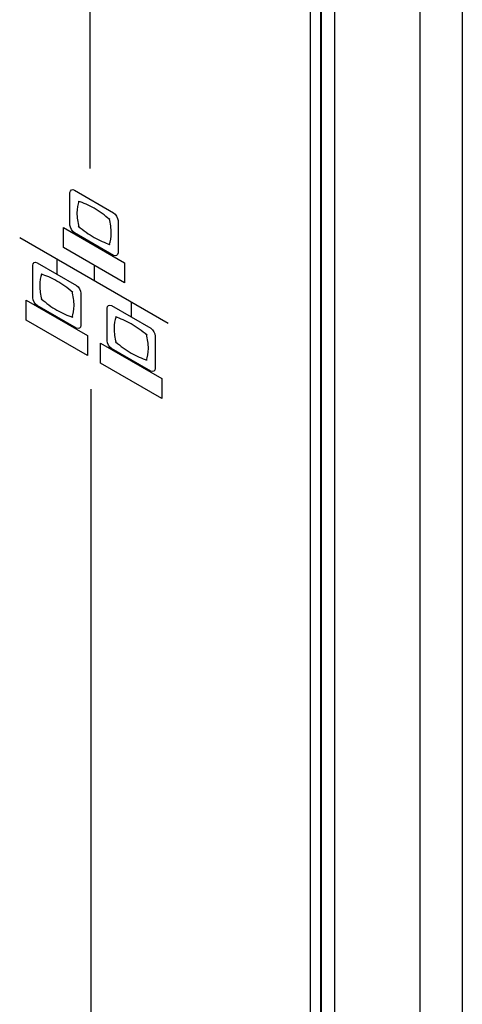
# Model space of a CAD drawing. Header units: inches. Extents: x 0 to 34, y 0 to 22.
# Tile 91 of 121: x 28.226 to 28.505, y 16.907 to 17.527. Entities that reach past the tile are written whole.
import ezdxf

# ---------------------------------------------------------------- set-up
doc = ezdxf.new("R2010")
doc.units = ezdxf.units.IN
doc.header["$LTSCALE"] = 1.87
doc.header["$MEASUREMENT"] = 0
doc.layers.get('0').update_dxf_attribs({"linetype": 'CONTINUOUS'})

msp = doc.modelspace()

# ---------------------------------------------------------------- linework, layer by layer
at = {"color": 40, "linetype": 'CONTINUOUS'}
for p, q in [((28.27009, 18.15189), (28.27009, 17.43344)), ((28.25757, 17.39786), (28.25757, 17.41828)), ((28.26037, 17.41989), (28.28507, 17.40564)), ((28.28786, 17.40079), (28.28786, 17.38037)), ((28.25344, 17.3837), (28.25344, 17.39639)), ((28.25344, 17.39639), (28.29196, 17.37414)), ((28.28507, 17.37875), (28.26037, 17.39301)), ((28.22592, 17.39007), (28.31951, 17.33603)), ((28.29196, 17.36146), (28.25344, 17.3837)), ((28.23698, 17.37415), (28.26167, 17.35989)), ((28.24932, 17.37656), (28.24932, 17.367)), ((28.29196, 17.37414), (28.29196, 17.36146)), ((28.23417, 17.3521), (28.23417, 17.37254)), ((28.27272, 17.37258), (28.27272, 17.36302)), ((28.26447, 17.35504), (28.26447, 17.33461)), ((28.23005, 17.33795), (28.23005, 17.35063)), ((28.23005, 17.35063), (28.26857, 17.32839)), ((28.29611, 17.34954), (28.29611, 17.33998)), ((28.26167, 17.333), (28.23698, 17.34725)), ((28.28097, 17.32508), (28.28097, 17.34552)), ((28.28377, 17.34713), (28.30847, 17.33287)), ((28.26857, 17.31571), (28.23005, 17.33795)), ((28.26857, 17.32839), (28.26857, 17.31571)), ((28.27684, 17.31093), (28.27684, 17.32361)), ((28.27684, 17.32361), (28.31536, 17.30137)), ((28.31126, 17.32803), (28.31126, 17.3076)), ((28.30847, 17.30598), (28.28377, 17.32024)), ((28.31536, 17.28869), (28.27684, 17.31093)), ((28.31536, 17.30137), (28.31536, 17.28869)), ((28.27103, 16.57631), (28.27103, 17.2945))]:
    msp.add_line(p, q, dxfattribs=at)
at = {"color": 7, "linetype": 'CONTINUOUS'}
for p, q in [((28.47778, 18.12669), (28.47778, 14.42196)), ((28.50461, 18.12688), (28.50461, 14.42215)), ((28.40913, 14.63248), (28.40913, 17.99981)), ((28.4155, 14.63616), (28.4155, 18.00348)), ((28.41602, 14.63086), (28.41602, 17.99837)), ((28.42425, 14.62), (28.42425, 17.98751))]:
    msp.add_line(p, q, dxfattribs=at)
at = {"color": 40, "linetype": 'CONTINUOUS'}
for points in [[(28.25757, 17.41828), (28.25757, 17.4198), (28.25905, 17.42066), (28.26037, 17.41989)], [(28.26321, 17.41298), (28.2624, 17.41084), (28.26198, 17.40826), (28.26198, 17.40549)], [(28.27276, 17.4084), (28.26942, 17.41033), (28.26605, 17.41181), (28.2628, 17.41275)], [(28.26198, 17.40549), (28.26198, 17.40271), (28.2624, 17.39965), (28.26321, 17.39657)], [(28.28271, 17.40125), (28.27947, 17.40405), (28.2761, 17.40647), (28.27276, 17.4084)], [(28.28507, 17.40564), (28.28639, 17.40487), (28.28786, 17.40231), (28.28786, 17.40079)], [(28.28356, 17.39297), (28.28356, 17.39575), (28.28314, 17.39882), (28.28233, 17.4019)], [(28.26037, 17.39301), (28.25905, 17.39377), (28.25757, 17.39634), (28.25757, 17.39786)], [(28.26283, 17.39721), (28.26607, 17.39441), (28.26944, 17.39199), (28.27278, 17.39006)], [(28.28233, 17.38548), (28.28314, 17.38762), (28.28356, 17.3902), (28.28356, 17.39297)], [(28.27278, 17.39006), (28.27612, 17.38813), (28.27949, 17.38666), (28.28274, 17.38571)], [(28.28786, 17.38037), (28.28786, 17.37885), (28.28639, 17.37799), (28.28507, 17.37875)], [(28.23417, 17.37254), (28.23417, 17.37406), (28.23566, 17.37491), (28.23698, 17.37415)], [(28.23981, 17.36723), (28.239, 17.36509), (28.23858, 17.36252), (28.23858, 17.35975)], [(28.24936, 17.36265), (28.24602, 17.36458), (28.24265, 17.36605), (28.2394, 17.36701)], [(28.25932, 17.35551), (28.25607, 17.3583), (28.2527, 17.36072), (28.24936, 17.36265)], [(28.23858, 17.35975), (28.23858, 17.35697), (28.239, 17.3539), (28.23981, 17.35082)], [(28.26017, 17.34722), (28.26017, 17.35), (28.25974, 17.35307), (28.25893, 17.35615)], [(28.26167, 17.35989), (28.26299, 17.35913), (28.26447, 17.35657), (28.26447, 17.35504)], [(28.23698, 17.34725), (28.23566, 17.34802), (28.23417, 17.35058), (28.23417, 17.3521)], [(28.23943, 17.35146), (28.24267, 17.34867), (28.24604, 17.34624), (28.24938, 17.34431)], [(28.24938, 17.34431), (28.25272, 17.34238), (28.25609, 17.34091), (28.25934, 17.33997)], [(28.25893, 17.33974), (28.25974, 17.34188), (28.26017, 17.34445), (28.26017, 17.34722)], [(28.28097, 17.34552), (28.28097, 17.34704), (28.28245, 17.34789), (28.28377, 17.34713)], [(28.28661, 17.34021), (28.2858, 17.33807), (28.28538, 17.3355), (28.28538, 17.33273)], [(28.29615, 17.33563), (28.29281, 17.33756), (28.28944, 17.33904), (28.2862, 17.33999)], [(28.26447, 17.33461), (28.26447, 17.33309), (28.26299, 17.33224), (28.26167, 17.333)], [(28.28538, 17.33273), (28.28538, 17.32995), (28.2858, 17.32688), (28.28661, 17.3238)], [(28.30611, 17.3285), (28.30286, 17.33129), (28.29949, 17.3337), (28.29615, 17.33563)], [(28.30847, 17.33287), (28.30978, 17.33211), (28.31126, 17.32955), (28.31126, 17.32803)], [(28.28377, 17.32024), (28.28245, 17.321), (28.28097, 17.32356), (28.28097, 17.32508)], [(28.28622, 17.32444), (28.28947, 17.32164), (28.29284, 17.31922), (28.29618, 17.31729)], [(28.30695, 17.32021), (28.30695, 17.32299), (28.30653, 17.32605), (28.30572, 17.32914)], [(28.30572, 17.31272), (28.30653, 17.31487), (28.30695, 17.31743), (28.30695, 17.32021)], [(28.29618, 17.31729), (28.29952, 17.31536), (28.30289, 17.3139), (28.30613, 17.31295)], [(28.31126, 17.3076), (28.31126, 17.30607), (28.30978, 17.30522), (28.30847, 17.30598)]]:
    msp.add_open_spline(points, degree=3, dxfattribs=at)

doc.saveas('drawing.dxf')
